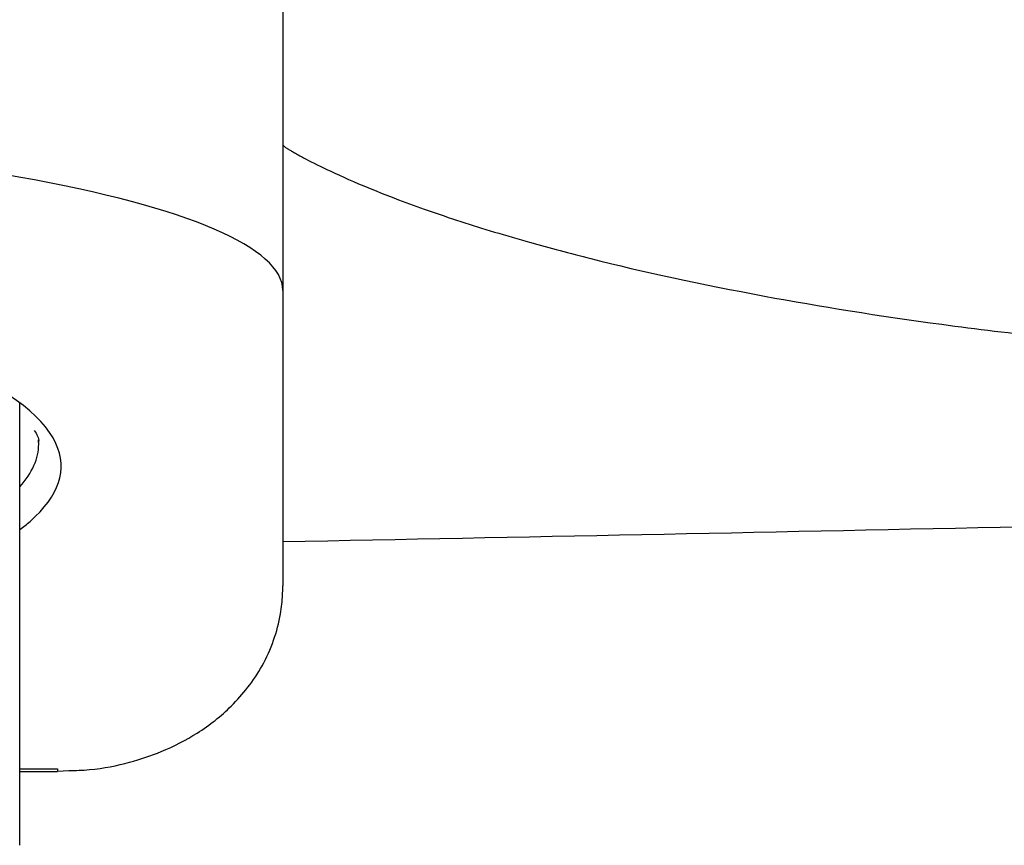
# Model space of a CAD drawing. Header units: millimetres. Extents: x 3901.272 to 3901.486, y 1891.719 to 1891.828.
# Tile 3 of 5: x 3901.393 to 3901.407, y 1891.732 to 1891.743. Entities that reach past the tile are written whole.
import ezdxf

# ---------------------------------------------------------------- set-up
doc = ezdxf.new("R2010")
doc.units = ezdxf.units.MM
doc.layers.add('SANINDUSA', color=3, linetype='Continuous')

msp = doc.modelspace()

# ---------------------------------------------------------------- linework, layer by layer
at = {"layer": 'SANINDUSA'}
for p, q in [((3901.396967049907, 1891.751473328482), (3901.396967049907, 1891.738923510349)), ((3901.396967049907, 1891.738923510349), (3901.396967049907, 1891.734987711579)), ((3901.393466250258, 1891.731534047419), (3901.393466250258, 1891.73742449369)), ((3901.393466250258, 1891.732554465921), (3901.393967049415, 1891.732554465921)), ((3901.393466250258, 1891.732517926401), (3901.393967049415, 1891.732517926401)), ((3901.393967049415, 1891.732554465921), (3901.393967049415, 1891.732517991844)), ((3901.393967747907, 1891.73252333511), (3901.394116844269, 1891.732529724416))]:
    msp.add_line(p, q, dxfattribs=at)
for centre, major_axis, ratio, start_param, end_param in [((3901.384967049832, 1891.738923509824), (0.01199999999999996, 0), 0.178037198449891, 0, 1.570796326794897), ((3901.379467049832, 1891.736581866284), (0.014550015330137, 0), 0.2124883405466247, 0.09841324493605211, 1.570796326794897), ((3901.379467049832, 1891.736875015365), (0.01425001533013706, 0), 0.2124883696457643, 0, 0.01940826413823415), ((3901.379467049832, 1891.736875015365), (0.01425001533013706, 0), 0.2124883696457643, 6.095286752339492, 6.283185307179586), ((3901.379467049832, 1891.736581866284), (0.014550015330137, 0), 0.2124883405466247, 6.043730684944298, 6.381598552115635), ((3901.379467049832, 1891.736581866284), (0.014550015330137, 0), 0.2124883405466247, 6.007149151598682, 6.043730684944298)]:
    msp.add_ellipse(centre, major_axis=major_axis, ratio=ratio, start_param=start_param, end_param=end_param, dxfattribs=at)
for points, knots in [([(3901.396967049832, 1891.740865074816), (3901.396967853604, 1891.740862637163), (3901.396969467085, 1891.740857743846), (3901.39698255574, 1891.740845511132), (3901.397003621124, 1891.740829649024), (3901.397033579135, 1891.740809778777), (3901.397072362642, 1891.740785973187), (3901.39712016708, 1891.740758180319), (3901.397177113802, 1891.740726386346), (3901.39729967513, 1891.740660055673), (3901.397550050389, 1891.740531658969), (3901.397980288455, 1891.740339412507), (3901.398570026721, 1891.740102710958), (3901.399293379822, 1891.739849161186), (3901.400169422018, 1891.739583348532), (3901.40144661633, 1891.739241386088), (3901.403204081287, 1891.738859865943), (3901.405337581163, 1891.738513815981), (3901.407128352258, 1891.73829960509), (3901.4083565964, 1891.738187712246), (3901.409361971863, 1891.738119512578), (3901.410143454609, 1891.738079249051), (3901.410928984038, 1891.738050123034), (3901.41146054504, 1891.738040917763), (3901.411724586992, 1891.738036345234)], [0, 0, 0, 0, 0.01564382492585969, 0.03140324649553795, 0.04727939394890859, 0.06327337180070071, 0.07938626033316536, 0.09561911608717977, 0.1119729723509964, 0.1284488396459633, 0.1870981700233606, 0.2553178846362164, 0.306369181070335, 0.3817918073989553, 0.4525232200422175, 0.506344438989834, 0.6390376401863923, 0.7538748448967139, 0.8171726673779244, 0.8769995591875, 0.9083651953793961, 0.9393138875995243, 0.9698554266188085, 1, 1, 1, 1]), ([(3901.393656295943, 1891.737059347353), (3901.393690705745, 1891.7370079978), (3901.393725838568, 1891.736955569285), (3901.393714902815, 1891.736908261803), (3901.393714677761, 1891.736907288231)], [0, 0, 0, 0, 0.9794203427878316, 1, 1, 1, 1]), ([(3901.432935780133, 1891.736931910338), (3901.430780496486, 1891.736829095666), (3901.426488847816, 1891.736624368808), (3901.419876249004, 1891.736255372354), (3901.413222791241, 1891.735918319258), (3901.405589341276, 1891.735743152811), (3901.400154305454, 1891.735637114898), (3901.396967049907, 1891.735574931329)], [0, 0, 0, 0, 0.1859601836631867, 0.37028804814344, 0.5545492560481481, 0.7387753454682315, 1, 1, 1, 1]), ([(3901.394116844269, 1891.732529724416), (3901.394209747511, 1891.732531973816), (3901.394503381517, 1891.732539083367), (3901.394930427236, 1891.732633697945), (3901.39539953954, 1891.7327884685), (3901.395879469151, 1891.733042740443), (3901.396309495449, 1891.733384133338), (3901.396735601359, 1891.733920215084), (3901.396925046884, 1891.734466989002), (3901.396963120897, 1891.734820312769), (3901.396966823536, 1891.734940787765), (3901.396967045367, 1891.734979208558), (3901.396967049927, 1891.734986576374), (3901.396967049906, 1891.734987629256), (3901.396967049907, 1891.734987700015), (3901.396967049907, 1891.734987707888)], [0, 0, 0, 0, 0.04730416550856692, 0.1495115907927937, 0.2458618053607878, 0.3738707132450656, 0.5296186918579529, 0.7070901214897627, 0.8988272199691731, 0.9677431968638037, 0.9937544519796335, 0.9991258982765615, 0.9999373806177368, 0.9999930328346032, 1, 1, 1, 1])]:
    msp.add_open_spline(points, degree=3, knots=knots, dxfattribs=at)

doc.saveas('drawing.dxf')
